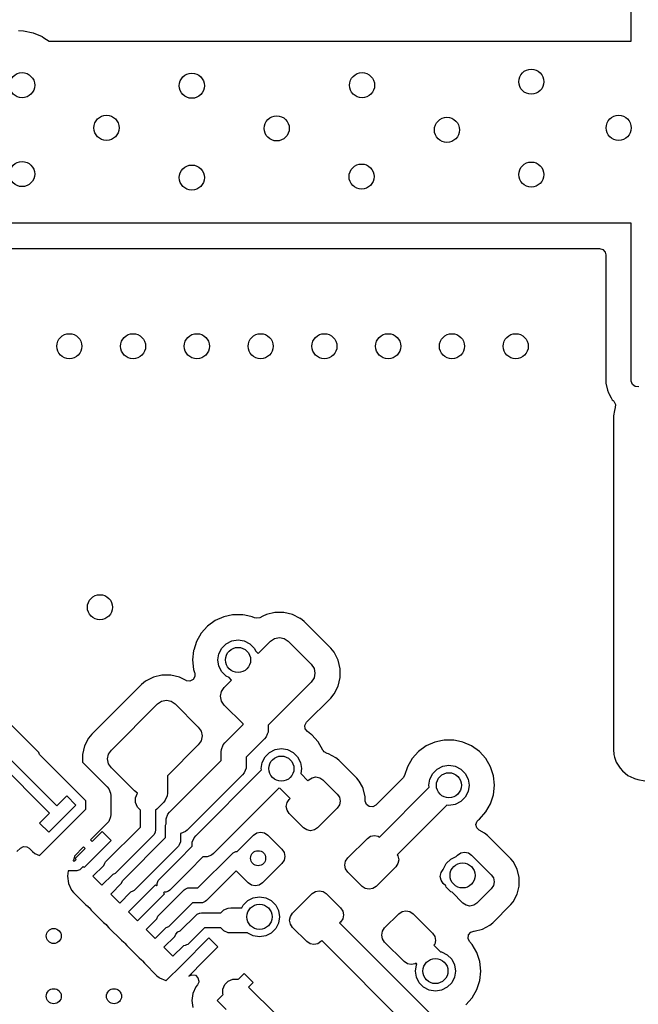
# Model space of a CAD drawing. Extents: x 70 to 224, y -154 to -54.
# Tile 49 of 55: x 168 to 180, y -98 to -78. Entities that reach past the tile are written whole.
import ezdxf

# ---------------------------------------------------------------- set-up
doc = ezdxf.new("R2010")
doc.units = 0
doc.layers.add('BLACK', color=7, linetype='CONTINUOUS')

msp = doc.modelspace()

# ---------------------------------------------------------------- linework, layer by layer
at = {"layer": 'BLACK', "linetype": 'CONTINUOUS'}
for p, q in [((180.23, -78.625), (180.23, -76.28)), ((168.0275, -78.4125), (168.125517, -78.417315)), ((168.125517, -78.417315), (168.317785, -78.45556)), ((168.317785, -78.45556), (168.498897, -78.530579)), ((168.498897, -78.530579), (168.534194, -78.554164)), ((168.534194, -78.554164), (168.640209, -78.625)), ((168.640209, -78.625), (180.23, -78.625)), ((180.23, -82.25), (166.629, -82.25)), ((180.23, -85.388407), (180.23, -82.25)), ((166.629, -82.7555), (179.6005, -82.7555)), ((179.6005, -82.7555), (179.667539, -82.775185)), ((179.667539, -82.775185), (179.713294, -82.827989)), ((179.713294, -82.827989), (179.7245, -82.8795)), ((179.7245, -82.8795), (179.7245, -85.388412)), ((179.7245, -85.388412), (179.724823, -85.406471)), ((179.724823, -85.406471), (179.725138, -85.415319)), ((179.725138, -85.415319), (179.726101, -85.433278)), ((179.726101, -85.433278), (179.726102, -85.433292)), ((179.726102, -85.433292), (179.756678, -85.573878)), ((180.230316, -85.397249), (180.23, -85.388407)), ((180.25473, -85.462714), (180.230316, -85.397249)), ((180.310662, -85.504587), (180.25473, -85.462714)), ((180.380354, -85.509574), (180.310662, -85.504587)), ((179.756678, -85.573878), (179.75668, -85.573883)), ((179.75668, -85.573883), (179.777794, -85.6305)), ((179.777794, -85.6305), (179.781098, -85.639358)), ((179.781098, -85.639358), (179.83069, -85.730184)), ((179.83069, -85.730184), (179.850047, -85.765636)), ((179.850047, -85.765636), (179.867398, -85.782988)), ((179.867398, -85.782988), (179.881773, -85.797364)), ((179.881773, -85.797364), (179.915255, -85.858689)), ((179.915255, -85.858689), (179.913065, -85.919977)), ((179.880035, -86.0855), (179.8745, -86.124)), ((179.894976, -85.981578), (179.880035, -86.0855)), ((179.913065, -85.919977), (179.894976, -85.981578)), ((179.8745, -86.124), (179.8745, -92.726)), ((168.434454, -92.796726), (163.976083, -88.338355)), ((163.559204, -88.629289), (168.789418, -93.859503)), ((168.647996, -94.000925), (163.447071, -88.8)), ((173.135064, -90.003054), (172.964361, -90.043512)), ((173.13507, -90.003053), (173.135064, -90.003054)), ((173.135072, -90.003053), (173.13507, -90.003053)), ((173.310514, -90.003053), (173.135072, -90.003053)), ((173.310516, -90.003053), (173.310514, -90.003053)), ((173.310521, -90.003054), (173.310516, -90.003053)), ((173.481225, -90.043513), (173.310521, -90.003054)), ((171.947265, -90.165851), (171.794129, -90.277111)), ((171.94727, -90.165848), (171.947265, -90.165851)), ((172.120192, -90.088857), (171.94727, -90.165848)), ((172.120197, -90.088855), (172.120192, -90.088857)), ((172.287688, -90.053255), (172.120197, -90.088855)), ((172.305354, -90.0495), (172.287688, -90.053255)), ((172.494646, -90.0495), (172.305354, -90.0495)), ((172.534001, -90.057865), (172.494646, -90.0495)), ((172.679802, -90.088855), (172.534001, -90.057865)), ((172.679806, -90.088857), (172.679802, -90.088855)), ((172.729153, -90.110828), (172.679806, -90.088857)), ((172.766497, -90.120856), (172.729153, -90.110828)), ((172.835239, -90.10836), (172.766497, -90.120856)), ((172.893204, -90.079249), (172.835239, -90.10836)), ((172.964361, -90.043512), (172.893204, -90.079249)), ((173.638001, -90.122248), (173.481225, -90.043513)), ((173.638009, -90.122253), (173.638001, -90.122248)), ((173.641647, -90.125217), (173.638009, -90.122253)), ((173.718115, -90.18751), (173.641647, -90.125217)), ((174.248457, -90.717851), (173.718115, -90.18751)), ((171.667466, -90.417785), (171.572821, -90.581715)), ((171.794129, -90.277111), (171.667466, -90.417785)), ((171.572818, -90.581722), (171.517276, -90.752665)), ((171.572821, -90.581715), (171.572818, -90.581722)), ((172.076393, -90.714886), (172.164886, -90.626393)), ((172.164886, -90.626393), (172.276393, -90.569577)), ((172.276393, -90.569577), (172.4, -90.55)), ((172.4, -90.55), (172.523607, -90.569577)), ((172.523607, -90.569577), (172.635114, -90.626393)), ((172.635114, -90.626393), (172.723607, -90.714886)), ((172.801561, -90.821231), (173.046016, -90.576777)), ((173.046016, -90.576777), (173.127122, -90.522584)), ((173.127122, -90.522584), (173.222793, -90.503553)), ((173.222793, -90.503553), (173.318464, -90.522584)), ((173.318464, -90.522584), (173.399569, -90.576777)), ((173.399569, -90.576777), (173.859189, -91.036397)), ((171.514326, -90.761744), (171.49454, -90.95)), ((171.517276, -90.752665), (171.514326, -90.761744)), ((172.019577, -90.826393), (172.076393, -90.714886)), ((172.723607, -90.714886), (172.753101, -90.772771)), ((172.753101, -90.772771), (172.801561, -90.821231)), ((174.313714, -90.797959), (174.248457, -90.717851)), ((174.313716, -90.797963), (174.313714, -90.797959)), ((174.392452, -90.954739), (174.313716, -90.797963)), ((171.49454, -90.95), (171.514326, -91.138256)), ((172, -90.95), (172.019577, -90.826393)), ((172.019577, -91.073607), (172, -90.95)), ((174.392452, -90.95474), (174.392452, -90.954739)), ((174.432913, -91.125452), (174.392452, -90.95474)), ((171.514326, -91.138256), (171.533985, -91.198761)), ((171.533985, -91.198761), (171.538062, -91.211307)), ((171.538062, -91.211307), (171.540057, -91.281148)), ((172.076393, -91.185114), (172.019577, -91.073607)), ((172.164886, -91.273607), (172.076393, -91.185114)), ((173.859189, -91.036397), (173.913382, -91.117502)), ((173.913382, -91.117502), (173.932413, -91.213173)), ((173.932413, -91.213173), (173.913382, -91.308844)), ((174.432913, -91.300894), (174.432913, -91.125452)), ((170.557575, -91.372253), (170.477481, -91.4375)), ((170.557582, -91.372249), (170.557575, -91.372253)), ((170.714358, -91.293513), (170.557582, -91.372249)), ((170.885064, -91.253054), (170.714358, -91.293513)), ((170.88507, -91.253053), (170.885064, -91.253054)), ((170.885072, -91.253053), (170.88507, -91.253053)), ((171.060514, -91.253053), (170.885072, -91.253053)), ((171.060516, -91.253053), (171.060514, -91.253053)), ((171.060521, -91.253054), (171.060516, -91.253053)), ((171.231224, -91.293512), (171.060521, -91.253054)), ((171.364481, -91.360436), (171.231224, -91.293512)), ((171.371862, -91.363844), (171.364481, -91.360436)), ((171.441276, -91.371809), (171.371862, -91.363844)), ((171.503977, -91.340981), (171.441276, -91.371809)), ((171.540057, -91.281148), (171.503977, -91.340981)), ((172.126777, -91.496016), (172.271231, -91.351561)), ((172.222771, -91.303101), (172.164886, -91.273607)), ((172.271231, -91.351561), (172.222771, -91.303101)), ((173.859189, -91.38995), (173.001751, -92.247388)), ((173.913382, -91.308844), (173.859189, -91.38995)), ((174.392452, -91.471607), (174.432913, -91.300894)), ((170.477463, -91.437516), (169.487517, -92.427463)), ((170.477481, -91.4375), (170.477463, -91.437516)), ((172.053553, -91.672793), (172.072584, -91.577122)), ((172.072584, -91.577122), (172.126777, -91.496016)), ((174.313714, -91.628388), (174.392452, -91.471607)), ((170.796016, -91.826777), (170.877122, -91.772584)), ((170.877122, -91.772584), (170.972793, -91.753553)), ((170.972793, -91.753553), (171.068464, -91.772584)), ((171.068464, -91.772584), (171.149569, -91.826777)), ((172.072584, -91.768464), (172.053553, -91.672793)), ((172.126777, -91.849569), (172.072584, -91.768464)), ((173.766378, -92.190571), (174.248456, -91.708495)), ((174.248456, -91.708495), (174.313714, -91.628388)), ((169.876777, -92.746016), (170.796016, -91.826777)), ((171.149569, -91.826777), (171.609189, -92.286397)), ((172.501751, -92.224543), (172.126777, -91.849569)), ((173.732612, -92.253544), (173.765218, -92.191749)), ((173.765218, -92.191749), (173.766378, -92.190571)), ((171.609189, -92.286397), (171.663382, -92.367502)), ((171.663382, -92.367502), (171.682413, -92.463173)), ((172.137222, -92.604138), (172.501751, -92.239609)), ((172.501751, -92.239609), (172.501751, -92.224543)), ((172.996947, -92.391936), (172.982213, -92.427508)), ((173.001751, -92.343163), (172.996947, -92.391936)), ((173.001751, -92.247388), (173.001751, -92.343163)), ((173.738591, -92.323157), (173.732612, -92.253544)), ((173.781257, -92.378487), (173.738591, -92.323157)), ((173.850548, -92.42883), (173.781257, -92.378487)), ((169.422248, -92.507583), (169.343513, -92.664358)), ((169.422257, -92.50757), (169.422248, -92.507583)), ((169.487498, -92.427484), (169.422257, -92.50757)), ((169.487517, -92.427463), (169.487498, -92.427484)), ((171.663382, -92.558844), (171.609189, -92.63995)), ((171.682413, -92.463173), (171.663382, -92.558844)), ((172.928528, -92.51994), (172.563999, -92.884469)), ((172.959619, -92.482055), (172.928528, -92.51994)), ((172.982213, -92.427508), (172.959619, -92.482055)), ((173.869125, -92.442327), (173.850548, -92.42883)), ((173.995787, -92.582999), (173.869125, -92.442327)), ((174.090433, -92.746931), (173.995787, -92.582999)), ((176.319668, -92.586107), (176.146746, -92.663098)), ((176.319673, -92.586105), (176.319668, -92.586107)), ((176.472373, -92.553648), (176.319673, -92.586105)), ((176.50483, -92.54675), (176.472373, -92.553648)), ((176.694122, -92.54675), (176.50483, -92.54675)), ((176.733477, -92.555115), (176.694122, -92.54675)), ((176.879278, -92.586105), (176.733477, -92.555115)), ((176.879283, -92.586107), (176.879278, -92.586105)), ((177.052205, -92.663098), (176.879283, -92.586107)), ((169.343513, -92.664358), (169.303054, -92.835064)), ((169.822584, -92.827122), (169.876777, -92.746016)), ((171.609189, -92.63995), (170.992983, -93.256156)), ((172.063999, -92.780915), (172.068803, -92.732142)), ((172.063999, -92.95656), (172.063999, -92.780915)), ((172.068803, -92.732142), (172.106132, -92.642022)), ((172.106132, -92.642022), (172.106136, -92.642017)), ((172.106136, -92.642017), (172.137222, -92.604138)), ((173.02814, -92.791608), (173.139647, -92.734792)), ((173.139647, -92.734792), (173.263254, -92.715215)), ((173.263254, -92.715215), (173.386861, -92.734792)), ((173.386861, -92.734792), (173.498368, -92.791608)), ((174.093682, -92.752559), (174.090433, -92.746931)), ((174.09446, -92.752109), (174.093682, -92.752559)), ((174.112507, -92.779156), (174.09446, -92.752109)), ((174.172887, -92.814313), (174.112507, -92.779156)), ((175.993605, -92.774361), (175.866942, -92.915035)), ((176.146741, -92.663101), (175.993605, -92.774361)), ((176.146746, -92.663098), (176.146741, -92.663101)), ((177.05221, -92.663101), (177.052205, -92.663098)), ((177.205346, -92.774361), (177.05221, -92.663101)), ((177.205347, -92.774362), (177.205346, -92.774361)), ((177.332009, -92.915034), (177.205347, -92.774362)), ((179.8745, -92.726), (179.875466, -92.73499)), ((179.875466, -92.73499), (179.886052, -92.83345)), ((168.44915, -92.832205), (168.434454, -92.796726)), ((168.449154, -92.832209), (168.44915, -92.832205)), ((168.48024, -92.870089), (168.449154, -92.832209)), ((169.36772, -93.757569), (168.48024, -92.870089)), ((169.303054, -92.835064), (169.303053, -92.835075)), ((169.303053, -92.835075), (169.303053, -92.985794)), ((169.803553, -92.922793), (169.822584, -92.827122)), ((169.822584, -93.018464), (169.803553, -92.922793)), ((171.035279, -93.98528), (172.063999, -92.95656)), ((172.563999, -92.884469), (172.563999, -93.060114)), ((172.882831, -92.991608), (172.939647, -92.880101)), ((172.939647, -92.880101), (173.02814, -92.791608)), ((173.498368, -92.791608), (173.586861, -92.880101)), ((173.586861, -92.880101), (173.643677, -92.991608)), ((174.199892, -92.820969), (174.172887, -92.814313)), ((174.199894, -92.82097), (174.199891, -92.820969)), ((174.199891, -92.820969), (174.199892, -92.820969)), ((174.199895, -92.820971), (174.199894, -92.82097)), ((174.350522, -92.900027), (174.199895, -92.820971)), ((174.404965, -92.945399), (174.350522, -92.900027)), ((174.767875, -93.308309), (174.404965, -92.945399)), ((175.866942, -92.915035), (175.772297, -93.078965)), ((177.426655, -93.078966), (177.332009, -92.915034)), ((179.886052, -92.83345), (179.886054, -92.833462)), ((179.886054, -92.833462), (179.89726, -92.884971)), ((179.89726, -92.884971), (179.931383, -92.987497)), ((169.303053, -92.985794), (169.794497, -93.477238)), ((169.876777, -93.099569), (169.822584, -93.018464)), ((170.336397, -93.559189), (169.876777, -93.099569)), ((171.556859, -94.45365), (172.867634, -93.142875)), ((172.559196, -93.108886), (172.521867, -93.199006)), ((172.563999, -93.060114), (172.559196, -93.108876)), ((172.559196, -93.108876), (172.559196, -93.108886)), ((172.863254, -93.115215), (172.882831, -92.991608)), ((172.867634, -93.142875), (172.863254, -93.115215)), ((173.643677, -92.991608), (173.663254, -93.115215)), ((173.663254, -93.115215), (173.6476, -93.214046)), ((175.772295, -93.078969), (175.716955, -93.249289)), ((175.772297, -93.078965), (175.772295, -93.078969)), ((176.275869, -93.212136), (176.364362, -93.123643)), ((176.364362, -93.123643), (176.475869, -93.066827)), ((176.475869, -93.066827), (176.599476, -93.04725)), ((176.599476, -93.04725), (176.723083, -93.066827)), ((176.723083, -93.066827), (176.83459, -93.123643)), ((176.83459, -93.123643), (176.923083, -93.212136)), ((177.48515, -93.258994), (177.426655, -93.078966)), ((179.931383, -92.987497), (179.931386, -92.987503)), ((179.931386, -92.987503), (180.009171, -93.108537)), ((180.009171, -93.108537), (180.009179, -93.108548)), ((180.009179, -93.108548), (180.054923, -93.16134)), ((180.054923, -93.16134), (180.054926, -93.161343)), ((180.054926, -93.161343), (180.05493, -93.161347)), ((180.05493, -93.161347), (180.163664, -93.255567)), ((170.992983, -93.256156), (170.992983, -93.607017)), ((172.490776, -93.236891), (171.388833, -94.338834)), ((172.521867, -93.199006), (172.490776, -93.236891)), ((173.6476, -93.214046), (173.790571, -93.357017)), ((173.790571, -93.357017), (173.808249, -93.33934)), ((173.808249, -93.33934), (173.873133, -93.295985)), ((173.873133, -93.295985), (173.94967, -93.280762)), ((173.94967, -93.280762), (174.026207, -93.295985)), ((174.026207, -93.295985), (174.091091, -93.33934)), ((174.091091, -93.33934), (174.373934, -93.622183)), ((174.813247, -93.362752), (174.767875, -93.308309)), ((174.875449, -93.481267), (174.813247, -93.362752)), ((175.686705, -93.298651), (175.144694, -93.840663)), ((175.716955, -93.249289), (175.686705, -93.298651)), ((176.199476, -93.44725), (176.219053, -93.323643)), ((176.219053, -93.323643), (176.275869, -93.212136)), ((176.923083, -93.212136), (176.979899, -93.323643)), ((176.979899, -93.323643), (176.999476, -93.44725)), ((177.504936, -93.44725), (177.48515, -93.258994)), ((180.163664, -93.255567), (180.163667, -93.255568)), ((180.163667, -93.255568), (180.163668, -93.255569)), ((180.163668, -93.255569), (180.279158, -93.308313)), ((180.279158, -93.308313), (180.294541, -93.315338)), ((180.294541, -93.315338), (180.36158, -93.335023)), ((180.36158, -93.335023), (180.361584, -93.335024)), ((180.361584, -93.335024), (180.504, -93.3555)), ((169.794497, -93.477238), (169.825582, -93.515117)), ((169.825582, -93.515117), (169.825587, -93.515122)), ((169.825587, -93.515122), (169.862916, -93.605242)), ((170.400511, -93.602029), (170.336397, -93.559189)), ((173.210721, -93.506894), (171.910413, -94.807204)), ((173.237597, -93.511151), (173.210721, -93.506894)), ((173.437017, -93.710571), (173.237597, -93.511151)), ((174.892303, -93.513379), (174.875449, -93.481267)), ((174.933013, -93.678548), (174.892303, -93.513379)), ((175.215429, -94.477742), (176.205826, -93.487345)), ((176.205826, -93.487345), (176.199476, -93.44725)), ((176.999476, -93.44725), (176.979899, -93.570857)), ((177.48515, -93.635506), (177.504936, -93.44725)), ((168.789418, -93.859503), (168.988115, -93.660807)), ((168.988115, -93.660807), (169.16772, -93.840412)), ((169.36772, -93.923255), (169.36772, -93.757569)), ((169.862916, -93.605242), (169.86772, -93.654015)), ((169.86772, -93.654015), (169.86772, -94.026809)), ((170.359977, -93.696055), (170.397306, -93.605935)), ((170.359977, -93.793599), (170.359977, -93.696055)), ((170.397306, -93.605935), (170.400511, -93.602029)), ((170.950851, -93.745909), (170.91976, -93.783794)), ((170.98818, -93.655789), (170.950851, -93.745909)), ((170.992983, -93.607017), (170.98818, -93.655779)), ((170.98818, -93.655779), (170.98818, -93.655789)), ((173.375985, -93.793133), (173.41934, -93.728249)), ((173.41934, -93.728249), (173.437017, -93.710571)), ((174.373934, -93.622183), (174.417289, -93.687067)), ((174.417289, -93.687067), (174.432512, -93.763604)), ((174.432512, -93.763604), (174.417289, -93.840141)), ((174.933013, -93.752982), (174.933013, -93.678548)), ((174.933329, -93.761828), (174.933013, -93.752982)), ((174.957746, -93.827293), (174.933329, -93.761828)), ((176.923083, -93.682364), (176.83459, -93.770857)), ((176.979899, -93.570857), (176.923083, -93.682364)), ((177.426655, -93.815534), (177.48515, -93.635506)), ((168.445351, -94.845623), (169.36772, -93.923255)), ((169.16772, -93.840412), (168.628905, -94.379227)), ((170.397306, -93.883719), (170.359977, -93.793599)), ((170.455173, -93.941586), (170.397306, -93.883719)), ((170.455173, -94.282541), (170.455173, -93.941586)), ((170.78195, -93.921604), (170.755173, -93.943578)), ((170.755173, -93.943578), (170.755173, -94.344674)), ((170.91976, -93.783794), (170.78195, -93.921604)), ((173.360762, -93.86967), (173.375985, -93.793133)), ((173.375985, -93.946207), (173.360762, -93.86967)), ((173.41934, -94.011091), (173.375985, -93.946207)), ((174.373934, -93.905025), (173.985025, -94.293934)), ((174.417289, -93.840141), (174.373934, -93.905025)), ((175.01368, -93.869164), (174.957746, -93.827293)), ((175.083371, -93.874148), (175.01368, -93.869164)), ((175.144694, -93.840663), (175.083371, -93.874148)), ((176.55938, -93.840899), (175.568983, -94.831296)), ((176.599476, -93.84725), (176.55938, -93.840899)), ((176.723083, -93.827673), (176.599476, -93.84725)), ((176.83459, -93.770857), (176.723083, -93.827673)), ((177.332009, -93.979466), (177.426655, -93.815534)), ((168.4493, -94.199622), (168.647996, -94.000925)), ((169.862917, -94.075581), (169.825588, -94.165701)), ((169.86772, -94.026809), (169.862917, -94.075571)), ((169.862917, -94.075571), (169.862917, -94.075581)), ((170.96686, -94.113285), (171.004189, -94.023165)), ((170.96686, -94.210829), (170.96686, -94.113285)), ((171.004189, -94.023165), (171.035279, -93.98528)), ((173.702183, -94.293934), (173.41934, -94.011091)), ((177.159984, -94.160701), (177.187574, -94.13305)), ((177.187574, -94.13305), (177.205347, -94.120138)), ((177.205347, -94.120138), (177.332009, -93.979466)), ((168.628905, -94.379227), (168.4493, -94.199622)), ((169.794497, -94.203585), (169.463998, -94.534083)), ((169.763104, -94.97461), (170.455173, -94.282541)), ((169.825588, -94.165701), (169.794497, -94.203585)), ((170.755173, -94.344674), (170.752291, -94.373938)), ((170.955173, -94.26894), (170.958055, -94.239676)), ((170.955173, -94.48965), (170.955173, -94.26894)), ((170.958055, -94.239676), (170.968432, -94.214624)), ((170.968432, -94.214624), (170.96686, -94.210829)), ((171.388833, -94.338834), (171.350948, -94.369924)), ((173.767067, -94.337289), (173.702183, -94.293934)), ((173.843604, -94.352512), (173.767067, -94.337289)), ((173.920141, -94.337289), (173.843604, -94.352512)), ((173.985025, -94.293934), (173.920141, -94.337289)), ((177.136649, -94.226558), (177.159984, -94.160701)), ((177.152623, -94.294577), (177.136649, -94.226558)), ((177.202836, -94.343162), (177.152623, -94.294577)), ((177.311181, -94.400026), (177.202836, -94.343162)), ((169.874827, -94.547519), (169.336012, -95.086334)), ((169.463998, -94.534083), (169.496525, -94.56661)), ((169.496525, -94.56661), (169.695222, -94.367914)), ((169.695222, -94.367914), (169.874827, -94.547519)), ((170.711239, -94.45074), (169.975237, -95.186742)), ((170.116658, -95.328165), (170.955173, -94.48965)), ((170.729894, -94.428009), (170.711239, -94.45074)), ((170.749464, -94.380762), (170.729894, -94.428009)), ((170.752291, -94.373938), (170.749464, -94.380762)), ((171.260828, -94.407253), (171.255173, -94.407253)), ((171.255173, -94.407253), (171.255173, -94.551782)), ((171.350948, -94.369924), (171.260828, -94.407253)), ((171.48844, -94.581655), (171.525769, -94.491535)), ((171.525769, -94.491535), (171.556859, -94.45365)), ((172.380317, -94.767271), (172.708249, -94.43934)), ((172.708249, -94.43934), (172.773133, -94.395985)), ((172.773133, -94.395985), (172.84967, -94.380762)), ((172.84967, -94.380762), (172.926207, -94.395985)), ((172.926207, -94.395985), (172.991091, -94.43934)), ((172.991091, -94.43934), (173.273934, -94.722183)), ((174.586066, -94.894975), (174.974975, -94.506066)), ((174.974975, -94.506066), (175.039859, -94.462711)), ((175.039859, -94.462711), (175.116396, -94.447488)), ((175.116396, -94.447488), (175.192933, -94.462711)), ((175.192933, -94.462711), (175.215429, -94.477742)), ((177.311182, -94.400027), (177.311181, -94.400026)), ((177.365625, -94.445399), (177.311182, -94.400027)), ((177.834601, -94.914375), (177.365625, -94.445399)), ((167.997761, -94.766986), (168.065623, -94.699122)), ((168.065623, -94.699122), (168.126944, -94.665637)), ((168.126944, -94.665637), (168.196636, -94.670621)), ((168.196636, -94.670621), (168.240985, -94.699121)), ((168.240985, -94.699121), (168.285341, -94.743476)), ((168.285341, -94.743476), (168.308849, -94.766984)), ((169.322576, -94.675505), (169.140983, -94.857098)), ((169.156407, -94.906729), (169.355103, -94.708032)), ((169.355103, -94.708032), (169.322576, -94.675505)), ((171.211239, -94.657848), (170.32879, -95.540297)), ((171.229894, -94.635118), (171.211239, -94.657848)), ((171.215354, -94.936576), (171.48844, -94.66349)), ((171.248582, -94.59), (171.229894, -94.635118)), ((171.252291, -94.581046), (171.248582, -94.59)), ((171.255173, -94.551782), (171.252291, -94.581046)), ((171.48844, -94.66349), (171.48844, -94.581655)), ((173.273934, -94.722183), (173.317289, -94.787067)), ((168.308849, -94.766984), (168.355532, -94.804604)), ((168.355532, -94.804604), (168.445351, -94.845623)), ((169.122874, -94.938889), (169.117568, -94.945977)), ((169.144939, -94.872595), (169.122874, -94.938889)), ((169.140983, -94.857098), (169.144939, -94.872595)), ((169.151319, -94.95), (169.175498, -94.92582)), ((169.175498, -94.92582), (169.156407, -94.906729)), ((170.827569, -95.32436), (171.215354, -94.936576)), ((171.700572, -94.875623), (171.427486, -95.148708)), ((171.602035, -95.489234), (172.280698, -94.810571)), ((171.782408, -94.875623), (171.700572, -94.875623)), ((171.872528, -94.838294), (171.782408, -94.875623)), ((171.910413, -94.807204), (171.872528, -94.838294)), ((172.280698, -94.810571), (172.303428, -94.791916)), ((172.303428, -94.791916), (172.332473, -94.779886)), ((172.332473, -94.779886), (172.3575, -94.769519)), ((172.3575, -94.769519), (172.380317, -94.767271)), ((173.317289, -94.940141), (173.273934, -95.005025)), ((173.317289, -94.787067), (173.332512, -94.863604)), ((173.332512, -94.863604), (173.317289, -94.940141)), ((174.542711, -94.959859), (174.586066, -94.894975)), ((175.568983, -94.831296), (175.584015, -94.853793)), ((175.584015, -94.853793), (175.599238, -94.93033)), ((175.599238, -94.93033), (175.584015, -95.006867)), ((176.547563, -95.008567), (176.636056, -94.920074)), ((176.636056, -94.920074), (176.742319, -94.865929)), ((176.742319, -94.865929), (176.768909, -94.83934)), ((176.768909, -94.83934), (176.833793, -94.795985)), ((176.833793, -94.795985), (176.91033, -94.780762)), ((176.91033, -94.780762), (176.986867, -94.795985)), ((176.986867, -94.795985), (177.051751, -94.83934)), ((177.051751, -94.83934), (177.44066, -95.228249)), ((177.879973, -94.968818), (177.834601, -94.914375)), ((169.117568, -94.945977), (169.114326, -94.95)), ((169.114326, -94.95), (169.151319, -94.95)), ((169.248298, -95.133147), (169.21225, -95.148079)), ((169.263452, -95.120711), (169.248298, -95.133147)), ((169.31692, -95.067242), (169.263452, -95.120711)), ((169.336012, -95.086334), (169.31692, -95.067242)), ((169.50996, -95.260281), (169.724331, -95.045909)), ((169.724331, -95.045909), (169.744449, -94.997341)), ((169.744449, -94.997341), (169.763104, -94.97461)), ((173.273934, -95.005025), (172.885025, -95.393934)), ((174.527488, -95.036396), (174.542711, -94.959859)), ((174.542711, -95.112933), (174.527488, -95.036396)), ((174.586066, -95.177817), (174.542711, -95.112933)), ((175.54066, -95.071751), (175.151751, -95.46066)), ((175.584015, -95.006867), (175.54066, -95.071751)), ((176.442711, -95.187067), (176.486066, -95.122183)), ((176.486066, -95.122183), (176.493418, -95.11483)), ((176.493418, -95.11483), (176.547563, -95.008567)), ((177.959029, -95.119445), (177.879973, -94.968818)), ((177.999739, -95.284614), (177.959029, -95.119445)), ((169.020168, -95.15), (169.004313, -95.260281)), ((169.004313, -95.260281), (169.024794, -95.402737)), ((169.192741, -95.15), (169.020168, -95.15)), ((169.21225, -95.148079), (169.192741, -95.15)), ((169.689565, -95.439886), (169.50996, -95.260281)), ((169.903935, -95.225515), (169.689565, -95.439886)), ((169.952506, -95.205397), (169.903935, -95.225515)), ((169.975237, -95.186742), (169.952506, -95.205397)), ((170.098003, -95.350896), (170.116658, -95.328165)), ((170.808914, -95.34709), (170.827569, -95.32436)), ((171.427486, -95.148708), (171.039701, -95.536492)), ((172.361891, -95.153642), (171.770233, -95.7453)), ((172.602183, -95.393934), (172.361891, -95.153642)), ((174.868909, -95.46066), (174.586066, -95.177817)), ((176.427488, -95.263604), (176.442711, -95.187067)), ((176.442711, -95.340141), (176.427488, -95.263604)), ((177.44066, -95.228249), (177.484015, -95.293133)), ((177.484015, -95.293133), (177.499238, -95.36967)), ((177.999739, -95.454726), (177.999739, -95.284614)), ((169.024794, -95.402737), (169.084582, -95.533653)), ((169.863514, -95.613836), (170.077885, -95.399464)), ((170.077885, -95.399464), (170.098003, -95.350896)), ((170.217067, -95.967389), (170.755882, -95.428574)), ((170.755882, -95.428574), (170.774973, -95.447665)), ((170.774973, -95.447665), (170.786517, -95.436122)), ((170.786517, -95.401163), (170.808914, -95.34709)), ((170.786517, -95.436122), (170.786517, -95.401163)), ((171.325867, -95.533168), (171.348598, -95.514513)), ((171.348598, -95.514513), (171.383636, -95.5)), ((171.383636, -95.5), (171.402669, -95.492116)), ((171.402669, -95.492116), (171.431933, -95.489234)), ((171.431933, -95.489234), (171.602035, -95.489234)), ((172.667067, -95.437289), (172.602183, -95.393934)), ((172.743604, -95.452512), (172.667067, -95.437289)), ((172.820141, -95.437289), (172.743604, -95.452512)), ((172.885025, -95.393934), (172.820141, -95.437289)), ((174.933793, -95.504015), (174.868909, -95.46066)), ((175.01033, -95.519238), (174.933793, -95.504015)), ((175.086867, -95.504015), (175.01033, -95.519238)), ((175.151751, -95.46066), (175.086867, -95.504015)), ((176.486066, -95.405025), (176.442711, -95.340141)), ((176.534813, -95.453772), (176.486066, -95.405025)), ((176.547563, -95.478795), (176.534813, -95.453772)), ((176.636056, -95.567288), (176.547563, -95.478795)), ((177.44066, -95.511091), (177.157817, -95.793934)), ((177.484015, -95.446207), (177.44066, -95.511091)), ((177.499238, -95.36967), (177.484015, -95.446207)), ((177.959029, -95.619895), (177.999739, -95.454726)), ((169.084582, -95.533653), (169.084585, -95.533658)), ((169.084585, -95.533658), (169.122197, -95.580333)), ((169.122197, -95.580333), (169.1222, -95.580336)), ((169.1222, -95.580336), (169.122201, -95.580337)), ((169.122201, -95.580337), (169.369509, -95.827643)), ((170.043119, -95.793441), (169.863514, -95.613836)), ((170.25749, -95.579069), (170.043119, -95.793441)), ((170.306059, -95.558952), (170.25749, -95.579069)), ((170.32879, -95.540297), (170.306059, -95.558952)), ((170.935487, -95.608179), (170.396672, -96.146994)), ((170.823764, -96.035271), (171.325867, -95.533168)), ((170.927938, -95.577544), (170.916395, -95.589087)), ((170.916395, -95.589087), (170.935487, -95.608179)), ((170.962898, -95.577544), (170.927938, -95.577544)), ((171.01697, -95.555147), (170.962898, -95.577544)), ((171.039701, -95.536492), (171.01697, -95.555147)), ((172.592364, -95.744407), (172.703871, -95.687591)), ((172.703871, -95.687591), (172.827478, -95.668014)), ((172.827478, -95.668014), (172.951085, -95.687591)), ((172.951085, -95.687591), (173.062592, -95.744407)), ((173.486066, -95.994975), (173.874975, -95.606066)), ((173.874975, -95.606066), (173.939859, -95.562711)), ((173.939859, -95.562711), (174.016396, -95.547488)), ((174.016396, -95.547488), (174.092933, -95.562711)), ((174.092933, -95.562711), (174.157817, -95.606066)), ((174.157817, -95.606066), (174.44066, -95.888909)), ((176.661078, -95.580037), (176.636056, -95.567288)), ((176.874975, -95.793934), (176.661078, -95.580037)), ((177.879973, -95.770522), (177.959029, -95.619895)), ((169.369509, -95.827643), (169.416192, -95.865263)), ((169.416192, -95.865263), (169.416194, -95.865263)), ((169.416194, -95.865263), (169.41796, -95.866687)), ((169.41796, -95.866687), (169.436707, -95.885435)), ((169.436707, -95.885435), (169.475751, -95.933888)), ((171.494065, -95.789234), (171.035896, -96.247403)), ((171.664167, -95.789234), (171.494065, -95.789234)), ((171.693431, -95.786352), (171.664167, -95.789234)), ((171.717551, -95.776361), (171.693431, -95.786352)), ((171.747502, -95.763955), (171.717551, -95.776361)), ((171.770233, -95.7453), (171.747502, -95.763955)), ((172.114412, -95.931367), (172.204532, -95.894038)), ((172.204532, -95.894038), (172.253305, -95.889234)), ((172.253305, -95.889234), (172.475167, -95.889234)), ((172.475167, -95.889234), (172.503871, -95.8329)), ((172.503871, -95.8329), (172.592364, -95.744407)), ((173.062592, -95.744407), (173.151085, -95.8329)), ((173.151085, -95.8329), (173.207901, -95.944407)), ((174.44066, -95.888909), (174.484015, -95.953793)), ((176.939859, -95.837289), (176.874975, -95.793934)), ((177.016396, -95.852512), (176.939859, -95.837289)), ((177.092933, -95.837289), (177.016396, -95.852512)), ((177.157817, -95.793934), (177.092933, -95.837289)), ((177.471691, -96.187875), (177.834601, -95.824965)), ((177.834601, -95.824965), (177.879973, -95.770522)), ((169.475751, -95.933888), (169.723065, -96.1812)), ((170.396672, -96.146994), (170.217067, -95.967389)), ((170.57062, -96.320942), (170.784991, -96.10657)), ((170.784991, -96.10657), (170.805109, -96.058002)), ((170.805109, -96.058002), (170.823764, -96.035271)), ((171.248615, -96.350053), (171.565501, -96.033168)), ((171.565501, -96.033168), (171.588232, -96.014513)), ((171.588232, -96.014513), (171.634274, -95.995442)), ((171.634274, -95.995442), (171.642303, -95.992116)), ((171.642303, -95.992116), (171.671567, -95.989234)), ((171.671567, -95.989234), (172.056545, -95.989234)), ((172.056545, -95.989234), (172.114412, -95.931367)), ((173.207901, -95.944407), (173.227478, -96.068014)), ((173.227478, -96.068014), (173.207901, -96.191621)), ((173.427488, -96.136396), (173.442711, -96.059859)), ((173.442711, -96.059859), (173.486066, -95.994975)), ((174.484015, -96.106867), (174.44066, -96.171751)), ((174.484015, -95.953793), (174.499238, -96.03033)), ((174.499238, -96.03033), (174.484015, -96.106867)), ((175.31934, -96.288909), (175.602183, -96.006066)), ((175.602183, -96.006066), (175.667067, -95.962711)), ((175.667067, -95.962711), (175.743604, -95.947488)), ((175.743604, -95.947488), (175.820141, -95.962711)), ((175.820141, -95.962711), (175.885025, -96.006066)), ((175.885025, -96.006066), (176.273934, -96.394975)), ((169.723065, -96.1812), (169.72307, -96.181204)), ((169.72307, -96.181204), (169.771516, -96.220245)), ((169.771516, -96.220245), (169.790263, -96.238992)), ((169.790263, -96.238992), (169.829304, -96.287441)), ((169.829304, -96.287441), (170.076618, -96.534753)), ((170.964596, -96.286175), (170.750225, -96.500547)), ((171.013165, -96.266058), (170.964596, -96.286175)), ((171.035896, -96.247403), (171.013165, -96.266058)), ((171.733699, -96.289234), (171.421976, -96.600957)), ((172.056545, -96.289234), (171.733699, -96.289234)), ((172.114412, -96.347101), (172.056545, -96.289234)), ((173.151085, -96.303128), (173.062592, -96.391621)), ((173.207901, -96.191621), (173.151085, -96.303128)), ((173.442711, -96.212933), (173.427488, -96.136396)), ((173.486066, -96.277817), (173.442711, -96.212933)), ((173.768909, -96.56066), (173.486066, -96.277817)), ((174.44066, -96.171751), (174.422982, -96.189428)), ((174.422982, -96.189428), (177.828311, -99.594757)), ((175.275985, -96.353793), (175.31934, -96.288909)), ((177.101452, -96.353013), (177.266621, -96.312303)), ((177.266621, -96.312303), (177.417248, -96.233247)), ((177.417248, -96.233247), (177.471691, -96.187875)), ((170.750225, -96.500547), (170.57062, -96.320942)), ((170.924175, -96.674496), (171.138546, -96.460124)), ((171.138546, -96.460124), (171.158665, -96.411555)), ((171.158665, -96.411555), (171.200049, -96.370171)), ((171.200049, -96.370171), (171.248615, -96.350053)), ((171.277727, -97.028049), (171.816542, -96.489234)), ((171.816542, -96.489234), (171.996147, -96.668839)), ((172.204532, -96.38443), (172.114412, -96.347101)), ((172.253305, -96.389234), (172.204532, -96.38443)), ((172.589977, -96.389234), (172.253305, -96.389234)), ((172.592364, -96.391621), (172.589977, -96.389234)), ((172.703871, -96.448437), (172.592364, -96.391621)), ((172.827478, -96.468014), (172.703871, -96.448437)), ((172.951085, -96.448437), (172.827478, -96.468014)), ((173.062592, -96.391621), (172.951085, -96.448437)), ((175.260762, -96.43033), (175.275985, -96.353793)), ((175.275985, -96.506867), (175.260762, -96.43033)), ((175.31934, -96.571751), (175.275985, -96.506867)), ((176.273934, -96.394975), (176.317289, -96.459859)), ((176.317289, -96.459859), (176.332512, -96.536396)), ((176.982239, -96.496993), (176.990864, -96.427658)), ((177.012469, -96.559985), (176.982239, -96.496993)), ((176.990864, -96.427658), (177.035606, -96.373993)), ((177.035606, -96.373993), (177.094207, -96.355566)), ((177.094007, -96.353917), (177.10145, -96.353013)), ((177.094207, -96.355566), (177.094007, -96.353917)), ((177.10145, -96.353013), (177.101452, -96.353013)), ((170.076618, -96.534753), (170.076623, -96.534757)), ((170.076623, -96.534757), (170.125069, -96.573798)), ((170.125069, -96.573798), (170.143816, -96.592545)), ((170.143816, -96.592545), (170.182857, -96.640994)), ((170.182857, -96.640994), (170.18286, -96.640997)), ((170.18286, -96.640997), (170.182861, -96.640998)), ((170.182861, -96.640998), (170.430169, -96.888304)), ((171.10378, -96.854101), (170.924175, -96.674496)), ((171.31299, -96.644891), (171.10378, -96.854101)), ((171.31591, -96.644891), (171.31299, -96.644891)), ((171.345174, -96.642009), (171.31591, -96.644891)), ((171.375882, -96.629289), (171.345174, -96.642009)), ((171.399245, -96.619612), (171.375882, -96.629289)), ((171.421976, -96.600957), (171.399245, -96.619612)), ((171.996147, -96.668839), (171.726745, -96.93824)), ((173.833793, -96.604015), (173.768909, -96.56066)), ((173.91033, -96.619238), (173.833793, -96.604015)), ((173.986867, -96.604015), (173.91033, -96.619238)), ((174.051751, -96.56066), (173.986867, -96.604015)), ((174.069428, -96.542982), (174.051751, -96.56066)), ((177.474757, -99.948311), (174.069428, -96.542982)), ((175.708249, -96.96066), (175.31934, -96.571751)), ((176.317289, -96.612933), (176.302256, -96.635429)), ((176.302256, -96.635429), (176.431734, -96.764906)), ((176.332512, -96.536396), (176.317289, -96.612933)), ((177.063574, -96.616743), (177.012469, -96.559985)), ((177.15822, -96.780675), (177.063574, -96.616743)), ((170.430169, -96.888304), (170.476852, -96.925924)), ((176.431734, -96.764906), (176.454648, -96.768536)), ((176.454648, -96.768536), (176.566155, -96.825352)), ((176.566155, -96.825352), (176.654648, -96.913845)), ((177.216715, -96.960703), (177.15822, -96.780675)), ((170.476852, -96.925924), (170.476854, -96.925925)), ((170.476854, -96.925925), (170.478625, -96.927352)), ((170.478625, -96.927352), (170.497372, -96.9461)), ((170.497372, -96.9461), (170.536412, -96.994548)), ((170.536412, -96.994548), (170.536415, -96.994551)), ((170.536415, -96.994551), (170.536416, -96.994552)), ((170.536416, -96.994552), (170.783724, -97.241858)), ((170.965858, -97.339918), (171.277727, -97.028049)), ((171.726741, -96.938246), (171.417823, -97.247163)), ((171.726745, -96.93824), (171.726741, -96.938246)), ((175.773133, -97.004015), (175.708249, -96.96066)), ((175.84967, -97.019238), (175.773133, -97.004015)), ((175.926207, -97.004015), (175.84967, -97.019238)), ((175.948703, -96.988982), (175.926207, -97.004015)), ((175.931041, -97.148959), (175.950618, -97.025352)), ((175.962247, -97.002527), (175.948703, -96.988982)), ((175.950618, -97.025352), (175.962247, -97.002527)), ((176.654648, -96.913845), (176.711464, -97.025352)), ((176.711464, -97.025352), (176.731041, -97.148959)), ((177.236501, -97.148959), (177.216715, -96.960703)), ((170.783724, -97.241858), (170.830407, -97.279478)), ((170.830407, -97.279478), (170.830408, -97.279478)), ((170.830408, -97.279478), (170.830409, -97.279479)), ((170.830409, -97.279479), (170.833591, -97.280932)), ((170.833591, -97.280932), (170.961323, -97.339266)), ((171.417823, -97.247163), (171.481196, -97.220915)), ((171.481196, -97.220915), (171.549956, -97.233321)), ((171.549956, -97.233321), (171.601093, -97.280932)), ((171.601093, -97.280932), (171.618372, -97.348631)), ((172.404708, -97.315281), (172.523649, -97.196341)), ((172.523649, -97.196341), (172.703254, -97.375946)), ((175.950618, -97.272566), (175.931041, -97.148959)), ((176.007434, -97.384073), (175.950618, -97.272566)), ((176.711464, -97.272566), (176.654648, -97.384073)), ((176.731041, -97.148959), (176.711464, -97.272566)), ((177.216715, -97.337215), (177.236501, -97.148959)), ((170.961323, -97.339266), (170.961322, -97.339266)), ((170.961322, -97.339266), (170.965858, -97.339918)), ((171.559456, -97.461782), (171.499668, -97.592699)), ((171.590836, -97.422844), (171.559456, -97.461782)), ((171.615888, -97.369299), (171.590836, -97.422844)), ((171.616054, -97.368467), (171.615888, -97.369299)), ((171.618372, -97.348631), (171.616054, -97.368467)), ((172.098848, -97.506779), (172.136177, -97.416659)), ((172.136177, -97.416659), (172.205152, -97.347684)), ((172.205152, -97.347684), (172.295272, -97.310355)), ((172.295272, -97.310355), (172.392816, -97.310355)), ((172.392816, -97.310355), (172.404708, -97.315281)), ((172.703254, -97.375946), (172.610623, -97.468576)), ((172.610623, -97.468576), (173.151844, -98.009798)), ((176.095927, -97.472566), (176.007434, -97.384073)), ((176.207434, -97.529382), (176.095927, -97.472566)), ((176.566155, -97.472566), (176.454648, -97.529382)), ((176.654648, -97.384073), (176.566155, -97.472566)), ((177.15822, -97.517243), (177.216715, -97.337215)), ((171.499668, -97.592699), (171.479187, -97.735156)), ((171.984834, -97.735156), (172.103774, -97.616215)), ((172.098848, -97.604323), (172.098848, -97.506779)), ((172.103774, -97.616215), (172.098848, -97.604323)), ((176.331041, -97.548959), (176.207434, -97.529382)), ((176.454648, -97.529382), (176.331041, -97.548959)), ((176.936912, -97.821847), (177.063574, -97.681175)), ((177.063574, -97.681175), (177.15822, -97.517243)), ((171.479187, -97.735156), (171.499668, -97.877612)), ((172.164439, -97.914761), (171.984834, -97.735156))]:
    msp.add_line(p, q, dxfattribs=at)
at = {"layer": 'BLACK'}
for centre, radius in [((178.24, -79.43), 0.25), ((168.1, -79.5), 0.25), ((171.48, -79.51), 0.25), ((174.87, -79.5), 0.25), ((169.78, -80.35), 0.25), ((173.17, -80.36), 0.25), ((176.56, -80.39), 0.25), ((179.98, -80.35), 0.25), ((168.1, -81.27), 0.25), ((171.48, -81.34), 0.25), ((174.86, -81.32), 0.25), ((178.24, -81.28), 0.25), ((169.04, -84.7), 0.25), ((170.31, -84.7), 0.25), ((171.58, -84.7), 0.25), ((172.85, -84.7), 0.25), ((174.12, -84.7), 0.25), ((175.39, -84.7), 0.25), ((176.66, -84.7), 0.25), ((177.93, -84.7), 0.25), ((169.65, -89.9), 0.25), ((172.4, -90.95), 0.25), ((173.263254, -93.115215), 0.25), ((176.599476, -93.44725), 0.25), ((172.8, -94.9), 0.15), ((176.87117, -95.243681), 0.25), ((172.827478, -96.068014), 0.25), ((168.73, -96.45), 0.15), ((176.331041, -97.148959), 0.25), ((168.73, -97.65), 0.15), ((169.93, -97.65), 0.15)]:
    msp.add_circle(centre, radius, dxfattribs=at)

doc.saveas('drawing.dxf')
